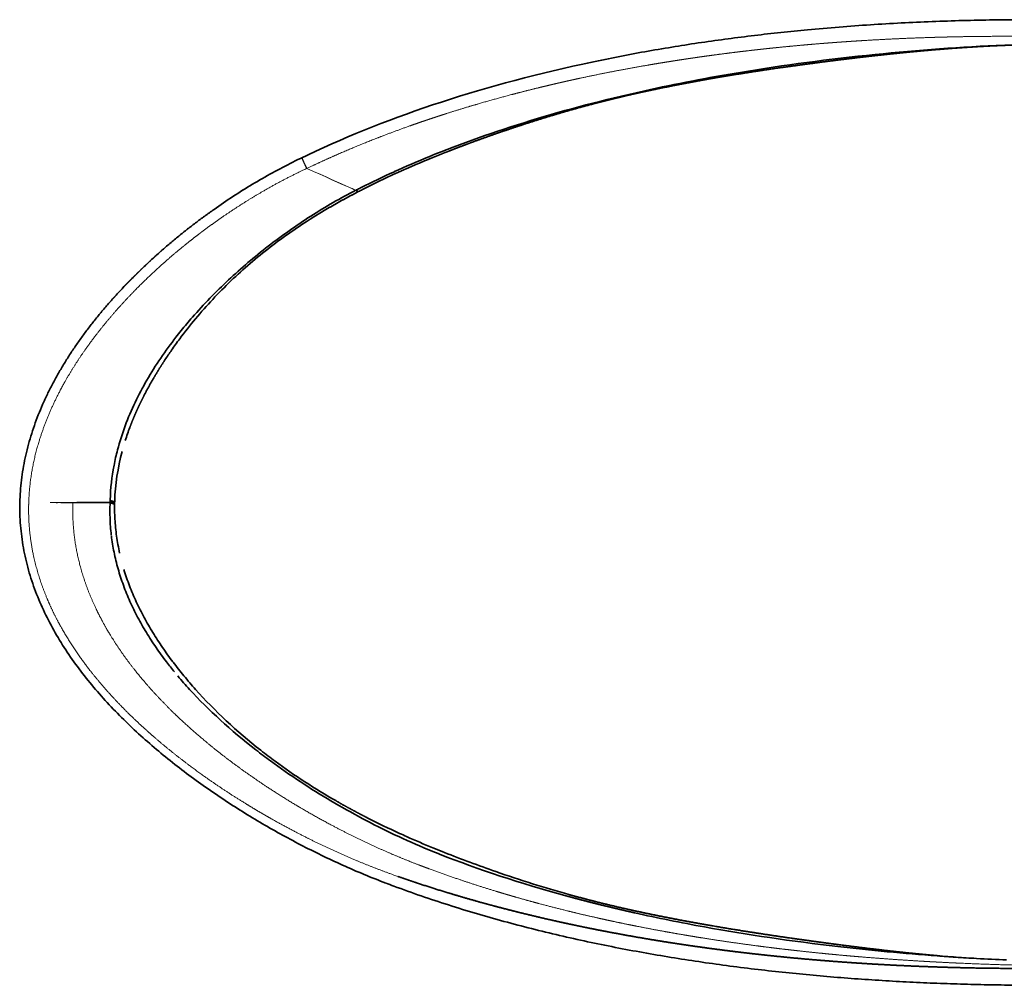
# Model space of a CAD drawing. Extents: x 40 to 370, y 36 to 243.
# Tile 1 of 8: x 40 to 130, y 36 to 124. Entities that reach past the tile are written whole.
import ezdxf

# ---------------------------------------------------------------- set-up
doc = ezdxf.new("R2010")
doc.units = 0
doc.layers.get('0').update_dxf_attribs({"lineweight": 13})

# ---------------------------------------------------------------- blocks, each defined once
blk = doc.blocks.new('BLOCK1')
at = {"color": 7, "lineweight": 35, "ltscale": 0.001885}
blk.add_line((-429.03, 398.25), (-429.1, 398.23), dxfattribs=at)
at = {"color": 7, "lineweight": 35, "ltscale": 0.026632}
blk.add_line((-372.78, 373.98), (-373.82, 373.75), dxfattribs=at)
at = {"color": 7, "lineweight": 35, "ltscale": 0.026508}
blk.add_line((-372.61, 373.29), (-373.65, 373.06), dxfattribs=at)
at = {"color": 7, "lineweight": 13, "ltscale": 0.006609}
blk.add_line((-683.93, 313.13), (-683.69, 313.24), dxfattribs=at)
at = {"color": 7, "lineweight": 13, "ltscale": 0.063563}
blk.add_line((-689.97, 310.24), (-692.24, 309.11), dxfattribs=at)
at = {"color": 7, "lineweight": 35, "ltscale": 0.063617}
blk.add_line((-692.24, 309.11), (-689.96, 310.24), dxfattribs=at)
at = {"color": 7, "lineweight": 35, "ltscale": 8.87519e-05}
blk.add_line((-689.96, 310.24), (-689.96, 310.24), dxfattribs=at)
at = {"color": 7, "lineweight": 13, "ltscale": 0.062003}
blk.add_line((-685.31, 312.52), (-687.54, 311.43), dxfattribs=at)
at = {"color": 7, "lineweight": 35, "ltscale": 0.061998}
blk.add_line((-687.54, 311.43), (-685.31, 312.52), dxfattribs=at)
at = {"color": 7, "lineweight": 13, "ltscale": 0.166194}
blk.add_line((-679.63, 303.45), (-673.56, 300.74), dxfattribs=at)
at = {"color": 7, "lineweight": 13, "ltscale": 0.004837}
blk.add_line((-679.63, 303.44), (-679.43, 303.44), dxfattribs=at)
at = {"color": 7, "lineweight": 13, "ltscale": 0.166745}
blk.add_line((-673.35, 300.72), (-679.43, 303.45), dxfattribs=at)
at = {"color": 7, "lineweight": 13, "ltscale": 0.158384}
blk.add_line((-673.56, 300.74), (-667.77, 298.16), dxfattribs=at)
at = {"color": 7, "lineweight": 13, "ltscale": 0.159873}
blk.add_line((-667.51, 298.11), (-673.35, 300.72), dxfattribs=at)
at = {"color": 7, "lineweight": 13, "ltscale": 0.148873}
blk.add_line((-667.77, 298.16), (-662.33, 295.73), dxfattribs=at)
at = {"color": 7, "lineweight": 13, "ltscale": 0.149513}
blk.add_line((-662.05, 295.67), (-667.51, 298.11), dxfattribs=at)
at = {"color": 7, "lineweight": 13, "ltscale": 0.137603}
blk.add_line((-662.33, 295.73), (-657.3, 293.49), dxfattribs=at)
at = {"color": 7, "lineweight": 13, "ltscale": 0.138456}
blk.add_line((-656.99, 293.41), (-662.05, 295.67), dxfattribs=at)
at = {"color": 7, "lineweight": 13, "ltscale": 0.240863}
blk.add_line((-657.3, 293.49), (-648.5, 289.57), dxfattribs=at)
at = {"color": 7, "lineweight": 13, "ltscale": 0.125773}
blk.add_line((-652.4, 291.35), (-656.99, 293.41), dxfattribs=at)
at = {"color": 7, "lineweight": 13, "ltscale": 0.117945}
blk.add_line((-648.09, 289.43), (-652.4, 291.35), dxfattribs=at)
at = {"color": 7, "lineweight": 13, "ltscale": 0.197474}
blk.add_line((-648.5, 289.57), (-641.29, 286.36), dxfattribs=at)
at = {"color": 7, "lineweight": 13, "ltscale": 0.105541}
blk.add_line((-644.24, 287.71), (-648.09, 289.43), dxfattribs=at)
at = {"color": 7, "lineweight": 13, "ltscale": 0.092163}
blk.add_line((-640.87, 286.2), (-644.24, 287.71), dxfattribs=at)
at = {"color": 7, "lineweight": 13, "ltscale": 0.079035}
blk.add_line((-641.29, 286.36), (-638.4, 285.07), dxfattribs=at)
at = {"color": 7, "lineweight": 13, "ltscale": 0.077531}
blk.add_line((-638.04, 284.94), (-640.87, 286.2), dxfattribs=at)
at = {"color": 7, "lineweight": 35, "ltscale": 0.012037}
blk.add_line((-630.19, 286.1), (-630.62, 285.88), dxfattribs=at)
at = {"color": 7, "lineweight": 13, "ltscale": 0.040234}
blk.add_line((-638.4, 285.07), (-636.93, 284.42), dxfattribs=at)
at = {"color": 7, "lineweight": 13, "ltscale": 0.061074}
blk.add_line((-635.81, 283.94), (-638.04, 284.94), dxfattribs=at)
at = {"color": 7, "lineweight": 13, "ltscale": 0.050048}
blk.add_line((-636.93, 284.42), (-635.1, 283.6), dxfattribs=at)
at = {"color": 7, "lineweight": 13, "ltscale": 0.019956}
blk.add_line((-635.81, 283.94), (-635.08, 283.61), dxfattribs=at)
at = {"color": 7, "lineweight": 35, "ltscale": 0.005161}
blk.add_line((-634.9, 283.71), (-635.08, 283.61), dxfattribs=at)
at = {"color": 7, "lineweight": 35, "ltscale": 0.012468}
blk.add_line((-634.39, 283.97), (-634.84, 283.74), dxfattribs=at)
at = {"color": 7, "lineweight": 35, "ltscale": 0.005129}
blk.add_line((-633.08, 282.19), (-633.26, 282.1), dxfattribs=at)
at = {"color": 7, "lineweight": 35, "ltscale": 0.012405}
blk.add_line((-632.57, 282.45), (-633.01, 282.22), dxfattribs=at)
at = {"color": 7, "lineweight": 35, "ltscale": 0.006535}
blk.add_line((-630.62, 285.88), (-630.85, 285.76), dxfattribs=at)
at = {"color": 7, "lineweight": 35, "ltscale": 0.006505}
blk.add_line((-628.83, 284.39), (-629.06, 284.27), dxfattribs=at)
at = {"color": 7, "lineweight": 35, "ltscale": 0.011982}
blk.add_line((-628.4, 284.61), (-628.83, 284.39), dxfattribs=at)
at = {"color": 7, "lineweight": 35, "ltscale": 0.026151}
blk.add_line((-858.02, 1.37), (-858.04, 0.32), dxfattribs=at)
at = {"color": 7, "lineweight": 35, "ltscale": 0.011516}
blk.add_line((-858.02, 1.49), (-858, 1.95), dxfattribs=at)
at = {"color": 7, "lineweight": 35, "ltscale": 0.003043}
blk.add_line((-858.02, 1.49), (-858.02, 1.37), dxfattribs=at)
at = {"color": 7, "lineweight": 35, "ltscale": 0.011502}
blk.add_line((-857.99, 2.41), (-858, 1.95), dxfattribs=at)
at = {"color": 7, "lineweight": 35, "ltscale": 0.025879}
blk.add_line((-853.99, 0.25), (-854.01, -0.78), dxfattribs=at)
at = {"color": 7, "lineweight": 35, "ltscale": 0.003099}
blk.add_line((-853.98, 0.38), (-853.99, 0.25), dxfattribs=at)
at = {"color": 7, "lineweight": 35, "ltscale": 0.011713}
blk.add_line((-853.98, 0.38), (-853.92, 0.84), dxfattribs=at)
at = {"color": 7, "lineweight": 35, "ltscale": 0.011427}
blk.add_line((-853.91, 1.3), (-853.92, 0.84), dxfattribs=at)
at = {"color": 7, "lineweight": 35, "ltscale": 0.012558}
blk.add_line((-858.14, -0.83), (-858.16, -1.33), dxfattribs=at)
at = {"color": 7, "lineweight": 35, "ltscale": 0.012722}
blk.add_line((-858.08, -0.32), (-858.14, -0.83), dxfattribs=at)
at = {"color": 7, "lineweight": 35, "ltscale": 0.004204}
blk.add_line((-858.05, -0.14), (-858.07, -0.3), dxfattribs=at)
at = {"color": 7, "lineweight": 35, "ltscale": 0.012319}
blk.add_line((-854.02, -1.41), (-854.03, -1.91), dxfattribs=at)
at = {"color": 7, "lineweight": 35, "ltscale": 0.012515}
blk.add_line((-854.03, -1.91), (-854.03, -2.41), dxfattribs=at)
at = {"color": 7, "lineweight": 35, "ltscale": 0.011397}
blk.add_line((-854.01, -0.78), (-854.02, -1.24), dxfattribs=at)
at = {"color": 7, "lineweight": 35, "ltscale": 0.004072}
blk.add_line((-854.02, -1.24), (-854.02, -1.4), dxfattribs=at)
at = {"color": 7, "lineweight": 35, "ltscale": 0.036374}
blk.add_line((-560.43, -318.74), (-559.08, -319.28), dxfattribs=at)
at = {"color": 7, "lineweight": 35, "ltscale": 0.036201}
blk.add_line((-555.97, -317.22), (-554.62, -317.76), dxfattribs=at)
at = {"color": 7, "lineweight": 35}
for centre, radius, start, end in [((48.46, -1690.16), 2107.78, 92.57973, 95.77664), ((-111.99, -1057.22), 1489.6, 101.84696, 102.28843), ((-223, -530.03), 912.13, 112.27241, 114.41823), ((-314.67, -449.71), 847.57, 116.09901, 116.28154), ((-254.7, -460.26), 835.49, 114.4169, 116.70682), ((-598.85, 325.41), 55.33, 229.07153, 231.52898), ((-598.82, 325.39), 55.31, 229.04279, 231.50037), ((-300.32, -369.37), 733.8, 116.77159, 117.08189), ((-346.03, -268.02), 620.59, 117.1332, 117.49843), ((-394.85, -178.59), 521.01, 122.65938, 125.26244), ((-406.43, -167.72), 503.57, 122.10932, 124.78943), ((-390.51, -184.79), 528.57, 125.25818, 127.81851), ((-423.37, -143.33), 473.87, 124.79058, 127.63265), ((-393.4, -181.13), 523.91, 127.8143, 130.39603), ((-437.89, -124.48), 450.08, 127.63292, 130.62408), ((-403.59, -169.22), 508.24, 130.39156, 133.05815), ((-451.28, -108.89), 429.53, 130.62288, 133.76427), ((-421.43, -150.19), 482.15, 133.05283, 135.86067), ((-457.72, -102), 420.1, 133.78024, 136.98988), ((-445.76, -126.65), 448.3, 135.85444, 138.86164), ((-454.12, -105.4), 425.05, 136.98612, 140.14611), ((-456.47, -103.55), 422.06, 140.1337, 143.30313), ((-469.94, -105.43), 416.13, 138.87125, 141.04887), ((-485.05, -93.12), 396.64, 141.05957, 142.15958), ((-466.77, -95.9), 409.23, 143.30101, 145.0658), ((-478.55, -87.64), 394.84, 145.06928, 146.62404), ((-620.63, -14.16), 234.51, 159.42794, 162.49028), ((-646.2, -6.05), 212.12, 165.26517, 169.16778), ((-880.59, 0.71), 22.55, 357.84622, 359.0155), ((-791.7, 234.31), 242.08, 254.09994, 255.09084), ((-790.8, 236.56), 244.61, 254.04892, 255.02728), ((-792.7, 234.49), 241.53, 254.3138, 255.31668), ((-669.71, -7.62), 188.56, 178.08858, 181.90995), ((-793.05, 232.6), 241.83, 254.40127, 255.39592), ((-793.24, 231.67), 240.87, 254.38535, 255.38363), ((-660.7, -3.81), 193.34, 179.58322, 183.29672), ((-669.64, -7.59), 188.63, 181.91758, 186.68611), ((-659.68, -3.76), 194.36, 183.29652, 187.90608), ((-665.84, -7.11), 192.46, 186.89448, 191.36074), ((-656.43, -3.3), 197.64, 187.90733, 192.42879), ((-658.62, -5.63), 199.83, 191.36878, 195.85888), ((-647.87, -2.56), 211.01, 195.8635, 200.12404), ((-639.47, 1.32), 215.23, 196.8067, 200.96331), ((-633.99, 2.54), 225.79, 200.12646, 204.12749), ((-623.67, 7.38), 232.15, 200.96629, 204.83815), ((-617.28, 10.02), 244.1, 204.12734, 207.85975), ((-600.84, 17.97), 257.32, 204.84255, 208.36478), ((-597.9, 20.27), 266.03, 207.86058, 211.31974), ((-576.1, 31.31), 285.43, 208.36173, 211.56819), ((-576.48, 33.3), 291.1, 211.31875, 214.5038), ((-549.38, 47.68), 316.77, 211.56054, 214.47065), ((-553.29, 49.23), 319.24, 214.50324, 217.42101), ((-522.6, 66.01), 349.22, 214.46371, 217.11501), ((-532.33, 65.17), 345.57, 217.40708, 219.32248), ((-497.52, 84.95), 380.65, 217.15115, 219.54617), ((-503.24, 89.44), 383.46, 220.08147, 222.51534), ((-476.31, 102.42), 408.13, 219.54152, 221.81413), ((-357.79, 248.11), 599.05, 232.10339, 233.67895), ((-397.57, 186.17), 523.3, 231.78138, 233.57624), ((-330.86, 285.08), 644.79, 233.69665, 236.63487), ((-379.7, 210.69), 553.65, 233.59425, 237.00066), ((-305.58, 323.27), 690.59, 236.62595, 239.35083), ((-353.7, 250.73), 601.39, 237.00133, 240.11714), ((-294.51, 341.77), 712.15, 239.34348, 241.96823), ((-298.53, 333.98), 703.38, 241.95898, 244.63821), ((-288.88, 370.74), 737.83, 242.91856, 245.46191), ((-315.19, 298.51), 664.19, 244.62558, 247.47783), ((-265.61, 420.94), 793.15, 245.4389, 245.9417), ((-239.21, 480.77), 858.55, 245.96041, 247.69263), ((-326.49, 271.9), 635.29, 247.50088, 248.39273), ((-194.56, 589.05), 975.68, 247.68095, 248.25897), ((-130.49, 749.83), 1148.75, 248.33297, 250.81115), ((-236.49, 629.98), 1043.82, 249.17137, 249.59323), ((43.58, 1633.5), 2050.76, 265.78841, 266.24316), ((4.78, 872.11), 1288.47, 265.11388, 265.99114), ((40.68, 1593.19), 2010.34, 266.25029, 266.80027), ((62.76, 1997.08), 2414.83, 266.81214, 267.45955)]:
    blk.add_arc(centre, radius, start, end, dxfattribs=at)
at = {"color": 7, "lineweight": 13}
for centre, radius, start, end in [((-307.75, -463.52), 862.96, 115.84346, 116.10501), ((-302.41, -474.82), 875.45, 115.4789, 115.81877), ((-311.96, -454.94), 853.39, 116.1048, 116.45684), ((-310.35, -458.48), 857.35, 116.10117, 116.28087), ((-308.75, -469.65), 857.37, 115.2725, 115.61681), ((-270.2, -554.11), 950.28, 115.75691, 116.07015), ((-261.24, -572.69), 970.91, 115.52637, 115.75666), ((-598.69, 325.4), 55.23, 229.0262, 231.4858), ((-598.64, 325.41), 55.19, 229.02394, 231.48433), ((-732.64, -4.49), 207.4, 178.17439, 178.75882), ((-733.46, -6.51), 198.6, 178.12046, 178.70265), ((-792.44, 232), 240.78, 254.19016, 255.18357), ((-906.33, 105.59), 105.68, 268.14343, 269.55934), ((-209.64, 755.45), 1161.42, 250.14785, 250.52191)]:
    blk.add_arc(centre, radius, start, end, dxfattribs=at)
at = {"color": 7, "lineweight": 35}
for centre, major_axis, ratio, start_param, end_param in [((-42.75, 222.62), (645.84, 31.41), 0.298272, 1.744643, 1.942416), ((410.34, -317.4), (1381.4, -320.03), 0.495081, 2.333149, 2.592515), ((470.18, -140.49), (1301.21, -196.91), 0.40257, 2.250442, 2.334804), ((6458.57, -3758.26), (7337.89, -3813.57), 0.232985, 2.870649, 2.946862), ((1288.86, 33.57), (2059.98, -97.31), 0.218181, 2.73943, 2.777338), ((-623.53, 64.01), (239.36, 219.77), 0.578275, 1.125405, 1.277573), ((-461.17, 103.99), (385.72, 155.49), 0.576962, 2.360695, 2.43105), ((-338.75, 96.02), (513.25, 139.72), 0.550459, 2.5702, 2.69824), ((-18.52, 91.3), (837.69, 119.56), 0.46217, 2.842822, 2.89514), ((430.96, 97.93), (1288.26, 118.05), 0.380083, 2.960879, 3.004508), ((261.97, 35.2), (1115.81, 49.01), 0.41629, 3.012316, 3.10911), ((53.04, 63.36), (910.32, 83.53), 0.452924, 3.011989, 3.087091), ((-422.96, -135.52), (424.01, -142.2), 0.495513, 3.871714, 4.095423), ((-337.47, 9.15), (528.31, -54.94), 0.693955, 3.793761, 3.973853), ((18775.57, 11283.07), (19651.7, 11351.34), 0.144803, 3.256241, 3.283687), ((-493.61, -71.89), (498.58, -219.15), 0.459826, 4.883406, 5.01422), ((155.5, -82.07), (924.09, 36.84), 0.361123, 4.077604, 4.159565), ((142.91, -124.56), (877.04, 24.92), 0.333832, 4.149043, 4.304223), ((-75.52, -303.59), (498.17, -31.2), 0.220424, 4.478682, 4.662904)]:
    blk.add_ellipse(centre, major_axis=major_axis, ratio=ratio, start_param=start_param, end_param=end_param, dxfattribs=at)
at = {"color": 7, "lineweight": 13}
for centre, major_axis, ratio, start_param, end_param in [((406.83, -315.09), (1377.82, -317.6), 0.495328, 2.331475, 2.591295), ((472.42, -353.6), (1444.05, -358.45), 0.488993, 2.35994, 2.604918), ((-680.19, 306.02), (3.5, -7.23), 0.058748, 3.150982, 3.437407)]:
    blk.add_ellipse(centre, major_axis=major_axis, ratio=ratio, start_param=start_param, end_param=end_param, dxfattribs=at)
at = {"color": 7, "lineweight": 35}
for points, degree, knots in [([(-417.83, 400.64), (-409.84, 402.32), (-393.76, 405.56), (-369.58, 410.03), (-345.36, 414.13), (-321.24, 417.85), (-297.21, 421.22), (-273.26, 424.24), (-249.25, 426.96), (-223.6, 429.53), (-196.49, 431.88), (-168.09, 433.94), (-140.01, 435.6), (-112.07, 436.88), (-84.15, 437.8), (-56.19, 438.37), (-28.14, 438.58), (-9.39, 438.48), (0, 438.35)], 3, [0, 0, 0, 0, 24.502155, 49.194813, 73.768118, 98.197803, 122.405544, 146.554974, 170.619446, 194.88117, 223.888232, 252.273183, 280.289788, 308.281491, 336.176056, 364.09349, 392.15767, 420.339269, 420.339269, 420.339269, 420.339269]), ([(-47.77, 415.15), (-58.32, 414.72), (-68.87, 414.18), (-79.4, 413.53), (-93.74, 412.52), (-108.06, 411.35), (-111.87, 411.02), (-119.7, 410.34), (-127.51, 409.61), (-131.52, 409.23), (-139.78, 408.42), (-148.03, 407.56), (-152.29, 407.11), (-161.07, 406.16), (-169.83, 405.17), (-174.34, 404.65), (-181.31, 403.83), (-188.27, 402.99), (-190.72, 402.69), (-195.61, 402.09), (-200.5, 401.48), (-202.94, 401.17), (-208.91, 400.41), (-214.88, 399.64), (-218.41, 399.18), (-228.9, 397.79), (-239.37, 396.36), (-246.31, 395.39), (-262.38, 393.08), (-278.42, 390.64), (-287.49, 389.21), (-302.01, 386.83), (-316.48, 384.31), (-321.92, 383.34), (-332.35, 381.44), (-342.76, 379.44), (-347.76, 378.46), (-355.74, 376.86), (-363.69, 375.21), (-366.67, 374.58), (-369.64, 373.94), (-372.61, 373.29)], 5, [0, 0, 0, 0, 0, 0, 142.260475, 142.260475, 142.260475, 193.940639, 193.940639, 193.940639, 248.345122, 248.345122, 248.345122, 306.155336, 306.155336, 306.155336, 367.804654, 367.804654, 367.804654, 401.235733, 401.235733, 401.235733, 434.666813, 434.666813, 434.666813, 482.940293, 482.940293, 482.940293, 578.311209, 578.311209, 578.311209, 703.989005, 703.989005, 703.989005, 779.463383, 779.463383, 779.463383, 849.408471, 849.408471, 849.408471, 891.411071, 891.411071, 891.411071, 891.411071, 891.411071, 891.411071]), ([(-373.65, 373.06), (-378.08, 372.09), (-382.51, 371.11), (-386.92, 370.1), (-393.47, 368.57), (-399.99, 367), (-402.11, 366.48), (-408.38, 364.93), (-414.64, 363.34), (-418.76, 362.27), (-432.22, 358.69), (-445.55, 354.93), (-454.75, 352.22), (-467.1, 348.45), (-479.36, 344.53), (-482.54, 343.5), (-492.07, 340.39), (-501.52, 337.19), (-507.8, 335.01), (-518.38, 331.28), (-528.91, 327.42), (-533.19, 325.84), (-541.53, 322.7), (-549.81, 319.49), (-553.85, 317.9), (-558.94, 315.88), (-564.01, 313.82), (-565.09, 313.38), (-566.17, 312.94), (-567.24, 312.5)], 5, [0, 0, 0, 0, 0, 0, 65.798342, 65.798342, 65.798342, 97.656854, 97.656854, 97.656854, 159.878296, 159.878296, 159.878296, 301.013227, 301.013227, 301.013227, 350.233698, 350.233698, 350.233698, 449.489533, 449.489533, 449.489533, 517.84775, 517.84775, 517.84775, 583.016332, 583.016332, 583.016332, 600.626125, 600.626125, 600.626125, 600.626125, 600.626125, 600.626125]), ([(-940, 0), (-939.93, 3.41), (-939.61, 10.22), (-938.64, 20.41), (-937.19, 30.53), (-935.27, 40.58), (-932.9, 50.53), (-930.1, 60.36), (-926.9, 70.07), (-923.31, 79.65), (-919.37, 89.09), (-915.08, 98.39), (-910.47, 107.54), (-905.55, 116.55), (-900.33, 125.44), (-894.84, 134.18), (-889.09, 142.79), (-883.1, 151.25), (-876.87, 159.57), (-870.43, 167.74), (-863.8, 175.77), (-856.97, 183.64), (-849.97, 191.36), (-842.8, 198.93), (-835.48, 206.35), (-828.01, 213.62), (-820.4, 220.74), (-812.66, 227.7), (-804.8, 234.51), (-796.83, 241.17), (-788.74, 247.68), (-780.54, 254.03), (-772.22, 260.24), (-760.96, 268.33), (-746.6, 278.07), (-728.93, 289.14), (-710.82, 299.54), (-698.48, 306.01), (-692.24, 309.11)], 3, [0, 0, 0, 0, 10.225512, 20.452726, 30.67837, 40.902755, 51.126076, 61.348888, 71.571885, 81.796079, 92.023258, 102.256769, 112.501951, 122.767664, 133.062355, 143.389075, 153.742518, 164.116783, 174.506834, 184.908858, 195.319832, 205.737636, 216.160676, 226.586499, 237.012526, 247.43626, 257.855008, 268.26605, 278.666092, 289.052751, 299.430483, 309.806112, 320.185697, 330.573255, 351.378596, 372.230033, 393.117115, 414.01644, 414.01644, 414.01644, 414.01644]), ([(-808.27, 129.58), (-811.88, 124.1), (-815.37, 118.56), (-818.72, 112.95), (-823.3, 104.87), (-827.56, 96.7), (-828.8, 94.25), (-830.02, 91.78), (-831.2, 89.31)], 5, [0, 0, 0, 0, 0, 0, 137.810826, 137.810826, 137.810826, 196.870029, 196.870029, 196.870029, 196.870029, 196.870029, 196.870029]), ([(-607.65, -345.63), (-614.31, -343.09), (-627.55, -337.81), (-647.13, -329.31), (-666.39, -320.29), (-685.29, -310.79), (-703.85, -300.83), (-722.15, -290.37), (-740.26, -279.34), (-758.17, -267.73), (-775.81, -255.53), (-793.09, -242.76), (-809.93, -229.4), (-826.27, -215.45), (-842.03, -200.88), (-857.11, -185.67), (-871.41, -169.8), (-884.77, -153.27), (-897.06, -136.11), (-908.12, -118.33), (-917.8, -99.94), (-925.97, -80.94), (-932.45, -61.34), (-937.1, -41.21), (-939.76, -20.7), (-940.15, -6.9), (-940, 0)], 3, [0, 0, 0, 0, 21.365879, 42.753877, 64.03956, 85.174693, 106.193948, 127.217274, 148.417036, 169.782217, 191.240909, 212.738899, 234.23905, 255.720961, 277.179972, 298.606696, 319.97131, 341.230018, 362.335647, 383.250441, 403.992175, 424.629854, 445.231907, 465.843005, 486.490352, 507.187842, 507.187842, 507.187842, 507.187842]), ([(-596.91, -339.5), (-591.35, -341.45), (-585.79, -343.35), (-580.23, -345.22), (-566.29, -349.8), (-552.26, -354.16), (-543.72, -356.73), (-532.98, -359.86), (-522.23, -362.87), (-520.01, -363.48), (-515.71, -364.66), (-511.43, -365.82), (-509.34, -366.38), (-501.06, -368.58), (-492.8, -370.7), (-486.6, -372.26), (-474.6, -375.2), (-462.53, -378.01), (-456.7, -379.34), (-448.43, -381.18), (-440.14, -382.97), (-437.72, -383.48), (-432.9, -384.5), (-428.09, -385.5), (-425.61, -386), (-416.94, -387.76), (-408.31, -389.45), (-402.04, -390.64), (-389.55, -392.96), (-376.98, -395.16), (-370.7, -396.23), (-361.76, -397.71), (-352.82, -399.13), (-350.17, -399.55), (-345.87, -400.21), (-341.58, -400.86), (-339.85, -401.13), (-336.53, -401.62), (-333.22, -402.11), (-331.56, -402.35), (-323.92, -403.45), (-316.3, -404.51), (-310.35, -405.32), (-299.13, -406.78), (-287.85, -408.17), (-282.59, -408.8), (-275.91, -409.57), (-269.25, -410.31), (-267.92, -410.46), (-259.6, -411.37), (-251.33, -412.23), (-244.47, -412.91), (-231.95, -414.11), (-219.37, -415.21), (-213.69, -415.68), (-206.59, -416.25), (-199.5, -416.79), (-198.02, -416.9), (-193.57, -417.23), (-189.15, -417.55), (-186.13, -417.76), (-183.12, -417.97), (-180.11, -418.16)], 5, [0, 0, 0, 0, 0, 0, 40.514669, 40.514669, 40.514669, 101.423977, 101.423977, 101.423977, 117.293531, 117.293531, 117.293531, 132.092392, 132.092392, 132.092392, 176.675674, 176.675674, 176.675674, 218.118436, 218.118436, 218.118436, 235.29385, 235.29385, 235.29385, 252.226454, 252.226454, 252.226454, 297.029668, 297.029668, 297.029668, 341.533177, 341.533177, 341.533177, 360.258505, 360.258505, 360.258505, 372.02134, 372.02134, 372.02134, 383.910108, 383.910108, 383.910108, 426.602647, 426.602647, 426.602647, 463.872827, 463.872827, 463.872827, 473.954292, 473.954292, 473.954292, 523.208761, 523.208761, 523.208761, 563.673589, 563.673589, 563.673589, 573.79455, 573.79455, 573.79455, 595.474515, 595.474515, 595.474515, 595.474515, 595.474515, 595.474515]), ([(-600.46, -348.33), (-592.28, -351.37), (-575.82, -357.27), (-550.86, -365.55), (-525.77, -373.26), (-500.65, -380.4), (-475.47, -387.02), (-450.16, -393.16), (-424.83, -398.81), (-399.53, -403.99), (-374.22, -408.74), (-348.96, -413.07), (-323.76, -416.98), (-298.53, -420.53), (-273.23, -423.73), (-248.02, -426.56), (-222.98, -429.05), (-197.97, -431.22), (-172.9, -433.08), (-147.88, -434.65), (-123.01, -435.93), (-98.35, -436.93), (-73.83, -437.67), (-49.3, -438.15), (-24.69, -438.4), (-8.24, -438.4), (0, -438.35)], 3, [0, 0, 0, 0, 26.160878, 52.450189, 78.902764, 104.882397, 130.801212, 157.019879, 183.004719, 208.631706, 234.490487, 260.267975, 285.529084, 310.97079, 336.70194, 362.034072, 387.06832, 412.197747, 437.332926, 462.483396, 487.433469, 512.037701, 536.520811, 561.016864, 585.634667, 610.359291, 610.359291, 610.359291, 610.359291]), ([(-445.29, -356.85), (-440.25, -358.23), (-435.17, -359.6), (-430.07, -360.94), (-422.4, -362.92), (-414.72, -364.84), (-412.11, -365.49), (-406.99, -366.74), (-401.9, -367.97), (-399.42, -368.56), (-394.36, -369.75), (-389.32, -370.91), (-386.81, -371.48), (-384.3, -372.05), (-381.78, -372.61)], 5, [0, 0, 0, 0, 0, 0, 80.445264, 80.445264, 80.445264, 120.546361, 120.546361, 120.546361, 160.943256, 160.943256, 160.943256, 201.070732, 201.070732, 201.070732, 201.070732, 201.070732, 201.070732]), ([(-441.62, -355.93), (-432.81, -358.39), (-424.03, -360.73), (-415.26, -362.98), (-402.67, -366.05), (-389.94, -368.95), (-386.11, -369.81), (-382.26, -370.66), (-378.38, -371.5)], 5, [0, 0, 0, 0, 0, 0, 140.602905, 140.602905, 140.602905, 200.910098, 200.910098, 200.910098, 200.910098, 200.910098, 200.910098]), ([(-325.41, -381.91), (-320.74, -382.75), (-316.06, -383.58), (-311.39, -384.39), (-295, -387.18), (-278.56, -389.82), (-266.79, -391.64), (-252.64, -393.74), (-238.47, -395.78), (-236.11, -396.11), (-229.01, -397.12), (-221.91, -398.1), (-217.17, -398.75), (-212.43, -399.4), (-207.7, -400.03)], 5, [0, 0, 0, 0, 0, 0, 71.820157, 71.820157, 71.820157, 251.347653, 251.347653, 251.347653, 287.262796, 287.262796, 287.262796, 359.122343, 359.122343, 359.122343, 359.122343, 359.122343, 359.122343]), ([(-207.7, -400.03), (-203.61, -400.58), (-199.52, -401.12), (-195.45, -401.65), (-181.13, -403.51), (-166.74, -405.29), (-156.49, -406.5), (-144.14, -407.88), (-131.78, -409.16), (-129.71, -409.36), (-125.59, -409.78), (-121.47, -410.18), (-119.41, -410.37), (-115.29, -410.76), (-111.16, -411.13), (-109.1, -411.32), (-107.03, -411.5), (-104.97, -411.67)], 5, [0, 0, 0, 0, 0, 0, 62.050788, 62.050788, 62.050788, 217.236562, 217.236562, 217.236562, 248.280595, 248.280595, 248.280595, 279.322703, 279.322703, 279.322703, 310.366989, 310.366989, 310.366989, 310.366989, 310.366989, 310.366989]), ([(-180.11, -418.16), (-167.58, -419), (-155.1, -419.73), (-142.55, -420.38), (-128.16, -421.02), (-113.82, -421.54), (-111.97, -421.61), (-99.53, -422.04), (-87.17, -422.39), (-76.6, -422.62), (-55.55, -422.98), (-34.5, -423.11), (-24.03, -423.12), (-13.51, -423.07), (-3, -422.97)], 5, [0, 0, 0, 0, 0, 0, 90.301434, 90.301434, 90.301434, 103.130933, 103.130933, 103.130933, 179.950816, 179.950816, 179.950816, 256.395879, 256.395879, 256.395879, 256.395879, 256.395879, 256.395879])]:
    blk.add_open_spline(points, degree=degree, knots=knots, dxfattribs=at)
at = {"color": 7, "lineweight": 13}
for points, knots in [([(-674.78, 305.66), (-666.97, 309.34), (-659.14, 312.92), (-651.26, 316.4), (-635.1, 323.33), (-618.72, 329.91), (-610.3, 333.17), (-598.89, 337.45), (-587.42, 341.57), (-584.47, 342.62), (-579.5, 344.36), (-574.54, 346.07), (-572.53, 346.75), (-568.59, 348.09), (-564.66, 349.4), (-562.73, 350.03), (-559.36, 351.14), (-556, 352.23), (-554.61, 352.68), (-544.48, 355.92), (-534.35, 359.04), (-525.63, 361.63), (-510.46, 365.99), (-495.14, 370.12), (-488.68, 371.82), (-479.9, 374.07), (-471.11, 376.25), (-468.78, 376.82), (-464.84, 377.77), (-460.9, 378.71), (-459.24, 379.1), (-456.76, 379.69), (-454.29, 380.26), (-453.46, 380.46), (-452.22, 380.74), (-450.98, 381.03), (-450.57, 381.12), (-448.93, 381.5), (-447.29, 381.87), (-446.06, 382.15), (-443.97, 382.62), (-441.89, 383.09), (-441.21, 383.24), (-438.73, 383.79), (-436.26, 384.33), (-434.63, 384.69), (-422.06, 387.41), (-409.48, 389.99), (-398.45, 392.14), (-385.55, 394.53), (-372.62, 396.79), (-370.81, 397.1), (-366.45, 397.85), (-362.09, 398.59), (-359.54, 399.01), (-355.11, 399.74), (-350.68, 400.45), (-348.8, 400.75), (-345.05, 401.34), (-341.29, 401.92), (-339.41, 402.21), (-336.89, 402.59), (-334.37, 402.97), (-333.73, 403.07), (-332.45, 403.26), (-331.16, 403.45), (-330.52, 403.54), (-329.23, 403.73), (-327.94, 403.92), (-327.29, 404.01), (-326.01, 404.2), (-324.72, 404.38), (-324.08, 404.48), (-319.71, 405.1), (-315.34, 405.71), (-311.61, 406.22), (-303.28, 407.34), (-294.96, 408.4), (-290.36, 408.97), (-285.08, 409.61), (-279.8, 410.23), (-279.13, 410.31), (-277.1, 410.55), (-275.06, 410.78), (-273.7, 410.94), (-271.85, 411.15), (-270, 411.36), (-269.5, 411.41), (-268.5, 411.52), (-267.51, 411.63), (-267.01, 411.69), (-265.52, 411.85), (-264.03, 412.01), (-263.03, 412.12), (-260.05, 412.44), (-257.06, 412.76), (-255.07, 412.96), (-246.37, 413.85), (-237.65, 414.7), (-230.89, 415.32), (-222.76, 416.03), (-214.63, 416.7), (-213.25, 416.81), (-211.19, 416.98), (-209.12, 417.14), (-208.43, 417.19), (-207.08, 417.3), (-205.72, 417.4), (-204.94, 417.46), (-202.89, 417.62), (-200.84, 417.77), (-199.45, 417.88), (-197.37, 418.03), (-195.3, 418.18), (-194.6, 418.23), (-193.22, 418.33), (-191.84, 418.42), (-191.15, 418.47), (-189.79, 418.57), (-188.42, 418.66), (-187.75, 418.71), (-186.4, 418.8), (-185.06, 418.89), (-184.39, 418.93), (-182.38, 419.06), (-180.38, 419.19), (-179.04, 419.28), (-166.45, 420.07), (-153.92, 420.76), (-142.71, 421.3), (-128.51, 421.88), (-114.31, 422.35), (-111.32, 422.45), (-106.12, 422.6), (-100.92, 422.74), (-98.69, 422.79), (-94.26, 422.9), (-89.83, 422.99), (-87.62, 423.04), (-77.85, 423.22), (-68.08, 423.35), (-60.51, 423.41), (-45.43, 423.48), (-30.34, 423.42), (-22.81, 423.35), (-14.47, 423.25), (-6.14, 423.09), (-5.5, 423.08), (-3.92, 423.05), (-2.33, 423.01), (-1.55, 423), (-0.78, 422.98), (0, 422.96)], [0, 0, 0, 0, 0, 0, 60.825643, 60.825643, 60.825643, 124.047201, 124.047201, 124.047201, 145.965765, 145.965765, 145.965765, 160.822859, 160.822859, 160.822859, 175.116728, 175.116728, 175.116728, 185.796301, 185.796301, 185.796301, 250.301762, 250.301762, 250.301762, 297.257088, 297.257088, 297.257088, 313.778717, 313.778717, 313.778717, 325.754934, 325.754934, 325.754934, 331.743048, 331.743048, 331.743048, 334.737105, 334.737105, 334.737105, 343.658212, 343.658212, 343.658212, 349.826225, 349.826225, 349.826225, 361.680301, 361.680301, 361.680301, 441.309801, 441.309801, 441.309801, 454.267946, 454.267946, 454.267946, 472.566382, 472.566382, 472.566382, 486.031703, 486.031703, 486.031703, 499.497024, 499.497024, 499.497024, 504.109227, 504.109227, 504.109227, 508.72143, 508.72143, 508.72143, 513.333636, 513.333636, 513.333636, 517.945843, 517.945843, 517.945843, 544.77007, 544.77007, 544.77007, 577.856825, 577.856825, 577.856825, 582.727936, 582.727936, 582.727936, 592.470156, 592.470156, 592.470156, 596.043059, 596.043059, 596.043059, 599.625889, 599.625889, 599.625889, 606.79155, 606.79155, 606.79155, 621.122865, 621.122865, 621.122865, 669.292521, 669.292521, 669.292521, 679.118556, 679.118556, 679.118556, 684.031575, 684.031575, 684.031575, 688.785985, 688.785985, 688.785985, 698.688398, 698.688398, 698.688398, 703.639605, 703.639605, 703.639605, 708.590813, 708.590813, 708.590813, 713.416356, 713.416356, 713.416356, 718.241899, 718.241899, 718.241899, 727.892955, 727.892955, 727.892955, 809.240328, 809.240328, 809.240328, 830.919727, 830.919727, 830.919727, 846.987668, 846.987668, 846.987668, 863.093297, 863.093297, 863.093297, 917.996125, 917.996125, 917.996125, 972.430867, 972.430867, 972.430867, 978.298026, 978.298026, 978.298026, 983.90945, 983.90945, 983.90945, 983.90945, 983.90945, 983.90945]), ([(-679.63, 303.45), (-680.15, 304.49), (-680.69, 305.57), (-681.21, 306.65), (-682.14, 308.62), (-682.95, 310.44), (-683.29, 311.22), (-683.69, 312.2), (-683.89, 312.82), (-683.93, 312.97), (-683.95, 313.07), (-683.93, 313.12), (-683.93, 313.12), (-683.93, 313.12), (-683.93, 313.13)], [0, 0, 0, 0, 0, 0, 8.542655, 8.542655, 8.542655, 15.586064, 15.586064, 15.586064, 18.716667, 18.716667, 18.716667, 19.105846, 19.105846, 19.105846, 19.105846, 19.105846, 19.105846]), ([(-679.43, 303.44), (-680, 304.55), (-680.57, 305.7), (-681.12, 306.86), (-682.05, 308.84), (-682.83, 310.65), (-683.13, 311.37), (-683.42, 312.11), (-683.59, 312.65), (-683.62, 312.73), (-683.64, 312.8), (-683.66, 312.87)], [0, 0, 0, 0, 0, 0, 9.10559, 9.10559, 9.10559, 15.626255, 15.626255, 15.626255, 16.854539, 16.854539, 16.854539, 16.854539, 16.854539, 16.854539]), ([(-692.24, 309.11), (-708.58, 300.98), (-724.56, 292.11), (-740.14, 282.59), (-761.18, 268.56), (-781.36, 253.44), (-786.94, 249.13), (-796.08, 241.84), (-805.04, 234.31), (-808.57, 231.28), (-827.22, 214.92), (-844.97, 197.49), (-858.7, 182.62), (-875.67, 162.1), (-890.78, 140.37), (-894.3, 135.08), (-899.63, 126.67), (-904.64, 118.09), (-906.42, 114.96), (-917.72, 94.34), (-927.05, 72.76), (-933.3, 53.73), (-938, 31.31), (-939.67, 8.62), (-939.83, 5.75), (-939.94, 2.87), (-940, 0)], [0, 0, 0, 0, 0, 0, 129.42396, 129.42396, 129.42396, 179.602794, 179.602794, 179.602794, 212.73329, 212.73329, 212.73329, 356.077509, 356.077509, 356.077509, 401.458069, 401.458069, 401.458069, 427.233993, 427.233993, 427.233993, 570.131695, 570.131695, 570.131695, 590.79396, 590.79396, 590.79396, 590.79396, 590.79396, 590.79396]), ([(-939.94, 2.11), (-939.32, 21.55), (-936.43, 40.92), (-931.35, 59.85), (-922.75, 82.9), (-911.82, 104.89), (-909.46, 109.4), (-905.29, 116.99), (-900.87, 124.45), (-899.01, 127.5), (-886.4, 147.57), (-872.11, 166.68), (-858.99, 182.2), (-840.45, 201.94), (-820.72, 220.41), (-815.7, 224.97), (-808.89, 230.96), (-801.96, 236.82), (-800.19, 238.29), (-781.12, 254.07), (-761.21, 268.79), (-742.48, 281.31), (-720.99, 294.18), (-698.8, 305.73), (-696.6, 306.86), (-694.39, 307.98), (-692.17, 309.08)], [0, 0, 0, 0, 0, 0, 139.806165, 139.806165, 139.806165, 176.346031, 176.346031, 176.346031, 201.909033, 201.909033, 201.909033, 345.782182, 345.782182, 345.782182, 393.933729, 393.933729, 393.933729, 410.359642, 410.359642, 410.359642, 570.189176, 570.189176, 570.189176, 587.750714, 587.750714, 587.750714, 587.750714, 587.750714, 587.750714]), ([(-687.82, 299.49), (-698.79, 294.12), (-709.69, 288.37), (-720.46, 282.26), (-738.09, 271.57), (-755.12, 260.14), (-761.81, 255.47), (-768.38, 250.7), (-774.82, 245.85)], [0, 0, 0, 0, 0, 0, 79.635436, 79.635436, 79.635436, 132.519918, 132.519918, 132.519918, 132.519918, 132.519918, 132.519918]), ([(-931.95, 0), (-931.37, 19.04), (-928.5, 38.03), (-923.45, 56.61), (-914.27, 80.86), (-902.39, 103.95), (-899.12, 109.89), (-888.98, 127.21), (-877.53, 143.84), (-869.46, 154.52), (-855.58, 171.45), (-840.69, 187.53), (-834.77, 193.65), (-823.93, 204.38), (-812.7, 214.7), (-807.68, 219.18), (-799.1, 226.58), (-790.35, 233.76), (-786.77, 236.64), (-782.23, 240.21), (-777.64, 243.72), (-776.7, 244.43), (-775.76, 245.14), (-774.82, 245.85)], [0, 0, 0, 0, 0, 0, 138.733765, 138.733765, 138.733765, 187.654378, 187.654378, 187.654378, 283.348178, 283.348178, 283.348178, 344.123318, 344.123318, 344.123318, 392.139023, 392.139023, 392.139023, 424.963616, 424.963616, 424.963616, 433.387417, 433.387417, 433.387417, 433.387417, 433.387417, 433.387417]), ([(-912.37, 0), (-912.26, 0), (-912.15, 0.01), (-912.07, 0.01), (-911.81, 0.01), (-911.56, 0), (-911.35, 0.01), (-910.94, 0.02), (-910.54, 0.03), (-910.28, 0.03), (-910.01, 0.03), (-909.75, 0.03)], [0, 0, 0, 0, 0, 0, 0.769423, 0.769423, 0.769423, 1.767719, 1.767719, 1.767719, 3.593575, 3.593575, 3.593575, 3.593575, 3.593575, 3.593575]), ([(-909.76, -0.04), (-910.05, -0.03), (-910.34, -0.03), (-910.74, -0.03), (-911.25, -0.03), (-911.75, -0.03), (-911.94, -0.02), (-912.15, -0.01), (-912.37, 0)], [0, 0, 0, 0, 0, 0, 1.956102, 1.956102, 1.956102, 3.395391, 3.395391, 3.395391, 3.395391, 3.395391, 3.395391]), ([(-891.86, 0.18), (-893.35, 0.17), (-894.84, 0.16), (-896.35, 0.14), (-898.47, 0.12), (-900.6, 0.11), (-901.23, 0.1), (-902.47, 0.09), (-903.71, 0.08), (-904.3, 0.07), (-905.24, 0.05), (-906.19, 0.03), (-906.51, 0.03), (-906.82, 0.02), (-907.14, 0.02)], [0, 0, 0, 0, 0, 0, 10.879079, 10.879079, 10.879079, 15.255147, 15.255147, 15.255147, 19.743727, 19.743727, 19.743727, 21.993717, 21.993717, 21.993717, 21.993717, 21.993717, 21.993717]), ([(-858.04, 0.32), (-858.46, 0.32), (-858.89, 0.33), (-859.3, 0.33), (-859.95, 0.34), (-860.63, 0.34), (-860.86, 0.34), (-861.17, 0.34), (-861.49, 0.35), (-861.59, 0.35), (-861.77, 0.35), (-861.95, 0.35), (-862.05, 0.35), (-862.25, 0.35), (-862.45, 0.35), (-862.58, 0.35), (-864.47, 0.35), (-866.53, 0.35), (-868.57, 0.35), (-871.41, 0.33), (-874.39, 0.32), (-875.12, 0.31), (-877.37, 0.3), (-879.68, 0.28), (-881.29, 0.27), (-883.31, 0.26), (-885.36, 0.24), (-885.78, 0.24), (-886.62, 0.23), (-887.46, 0.22), (-887.93, 0.22), (-888.5, 0.21), (-889.07, 0.21), (-889.23, 0.21), (-889.56, 0.2), (-889.89, 0.2), (-889.95, 0.2), (-890.44, 0.19), (-890.94, 0.19), (-891.23, 0.19), (-891.54, 0.19), (-891.86, 0.18)], [0, 0, 0, 0, 0, 0, 5.227493, 5.227493, 5.227493, 7.854301, 7.854301, 7.854301, 8.671914, 8.671914, 8.671914, 9.757402, 9.757402, 9.757402, 10.778434, 10.778434, 10.778434, 29.396815, 29.396815, 29.396815, 35.340085, 35.340085, 35.340085, 47.596901, 47.596901, 47.596901, 50.764972, 50.764972, 50.764972, 53.837439, 53.837439, 53.837439, 54.977137, 54.977137, 54.977137, 56.303637, 56.303637, 56.303637, 58.631129, 58.631129, 58.631129, 58.631129, 58.631129, 58.631129]), ([(-932, -2.02), (-932.35, -17.39), (-931.21, -32.78), (-928.54, -47.98), (-922.89, -68.63), (-914.87, -88.47), (-912.44, -93.97), (-908.47, -102.26), (-904.14, -110.39), (-902.6, -113.16), (-894.04, -128.14), (-884.3, -142.54), (-875.69, -153.87), (-861.29, -171.05), (-845.79, -187.18), (-839.99, -192.95), (-830.89, -201.61), (-821.54, -209.98), (-818.23, -212.87), (-802.1, -226.71), (-785.29, -239.78), (-771.56, -249.72), (-753.17, -262.17), (-734.32, -273.87), (-729.87, -276.58), (-724.27, -279.92), (-718.64, -283.2), (-717.5, -283.85), (-715.23, -285.16), (-712.95, -286.46), (-711.81, -287.11), (-699.9, -293.83), (-687.87, -300.25), (-676.85, -305.85), (-655.94, -315.93), (-634.54, -325.19), (-624.45, -329.32), (-614.28, -333.25), (-604.05, -336.94)], [0, 0, 0, 0, 0, 0, 109.778523, 109.778523, 109.778523, 152.624525, 152.624525, 152.624525, 175.075175, 175.075175, 175.075175, 274.601807, 274.601807, 274.601807, 331.920746, 331.920746, 331.920746, 362.765651, 362.765651, 362.765651, 481.136634, 481.136634, 481.136634, 517.464775, 517.464775, 517.464775, 526.648531, 526.648531, 526.648531, 535.832287, 535.832287, 535.832287, 622.476682, 622.476682, 622.476682, 698.188165, 698.188165, 698.188165, 698.188165, 698.188165, 698.188165]), ([(-907.14, -0.09), (-906.83, -0.09), (-906.52, -0.09), (-906.21, -0.09), (-905.26, -0.08), (-904.32, -0.08), (-903.74, -0.08), (-902.49, -0.09), (-901.24, -0.1), (-900.63, -0.11), (-898.5, -0.12), (-896.38, -0.14), (-894.88, -0.15), (-893.39, -0.17), (-891.9, -0.18)], [0, 0, 0, 0, 0, 0, 2.22209, 2.22209, 2.22209, 6.725625, 6.725625, 6.725625, 11.136567, 11.136567, 11.136567, 22.029441, 22.029441, 22.029441, 22.029441, 22.029441, 22.029441]), ([(-578.3, -328.91), (-587.61, -325.35), (-596.9, -321.59), (-606.12, -317.66), (-626.52, -308.51), (-646.49, -298.62), (-657.36, -292.95), (-671.17, -285.38), (-684.8, -277.43), (-687.84, -275.63), (-701.1, -267.68), (-714.2, -259.33), (-724.17, -252.68), (-743.05, -239.46), (-761.24, -225.44), (-769.8, -218.52), (-782.58, -207.64), (-794.89, -196.26), (-799.08, -192.27), (-813.18, -178.41), (-826.52, -163.76), (-835.5, -152.96), (-847.28, -137.26), (-857.71, -120.76), (-860.56, -116), (-864.84, -108.43), (-868.78, -100.72), (-870.17, -97.9), (-879.43, -78.33), (-886.43, -57.88), (-890.51, -39.78), (-892.39, -20.77), (-891.95, -1.77), (-891.93, -1.24), (-891.92, -0.71), (-891.9, -0.18)], [0, 0, 0, 0, 0, 0, 71.532533, 71.532533, 71.532533, 159.739086, 159.739086, 159.739086, 185.109388, 185.109388, 185.109388, 270.735198, 270.735198, 270.735198, 349.905322, 349.905322, 349.905322, 391.5771, 391.5771, 391.5771, 492.241284, 492.241284, 492.241284, 532.37346, 532.37346, 532.37346, 555.19275, 555.19275, 555.19275, 690.068968, 690.068968, 690.068968, 693.949391, 693.949391, 693.949391, 693.949391, 693.949391, 693.949391]), ([(-858.08, -0.32), (-858.79, -0.33), (-859.5, -0.33), (-860.22, -0.34), (-862.37, -0.35), (-864.78, -0.35), (-866.4, -0.35), (-870.07, -0.34), (-874.01, -0.32), (-876.22, -0.31), (-880.59, -0.28), (-885.12, -0.24), (-887.36, -0.22), (-889.62, -0.2), (-891.9, -0.18)], [0, 0, 0, 0, 0, 0, 8.00701, 8.00701, 8.00701, 22.258801, 22.258801, 22.258801, 38.9005, 38.9005, 38.9005, 54.718094, 54.718094, 54.718094, 54.718094, 54.718094, 54.718094]), ([(0, -420.66), (-14.74, -420.5), (-29.47, -420.25), (-44.15, -419.88), (-65.16, -419.21), (-86.19, -418.32), (-92.56, -418.03), (-100.97, -417.62), (-109.41, -417.17), (-111.41, -417.06), (-115.47, -416.84), (-119.54, -416.6), (-121.57, -416.48), (-132.41, -415.84), (-143.24, -415.13), (-152.01, -414.51), (-165.15, -413.53), (-178.3, -412.44), (-182.7, -412.07), (-188.51, -411.56), (-194.34, -411.03), (-195.75, -410.9), (-203.35, -410.19), (-210.99, -409.45), (-217.21, -408.82), (-227.42, -407.75), (-237.6, -406.61), (-241.59, -406.16), (-248.41, -405.36), (-255.22, -404.54), (-258.1, -404.18), (-264.29, -403.41), (-270.51, -402.61), (-273.89, -402.16), (-284.8, -400.7), (-295.7, -399.16), (-303.19, -398.06), (-313.19, -396.54), (-323.18, -394.94), (-325.72, -394.53), (-329.5, -393.91), (-333.28, -393.27), (-334.52, -393.07), (-337, -392.65), (-339.48, -392.22), (-340.72, -392.01), (-347.39, -390.86), (-354.07, -389.67), (-359.51, -388.68), (-370.81, -386.56), (-382.05, -384.35), (-387.87, -383.17), (-396.11, -381.47), (-404.35, -379.7), (-406.79, -379.17), (-411.34, -378.17), (-415.91, -377.15), (-418.13, -376.65), (-427.72, -374.47), (-437.33, -372.19), (-444.79, -370.36), (-457.63, -367.12), (-470.37, -363.74), (-475.73, -362.28), (-483.28, -360.18), (-490.83, -358.02), (-493.04, -357.38), (-496.71, -356.31), (-500.4, -355.22), (-501.91, -354.77), (-504.88, -353.88), (-507.85, -352.98), (-509.33, -352.53), (-520.82, -349), (-532.28, -345.32), (-542.17, -342.01), (-555.3, -337.45), (-568.36, -332.65), (-571.67, -331.42), (-574.98, -330.17), (-578.3, -328.91)], [0, 0, 0, 0, 0, 0, 107.441474, 107.441474, 107.441474, 154.039865, 154.039865, 154.039865, 168.813685, 168.813685, 168.813685, 183.537281, 183.537281, 183.537281, 247.345308, 247.345308, 247.345308, 279.425987, 279.425987, 279.425987, 289.612999, 289.612999, 289.612999, 334.419152, 334.419152, 334.419152, 363.48884, 363.48884, 363.48884, 383.993995, 383.993995, 383.993995, 408.344211, 408.344211, 408.344211, 462.529683, 462.529683, 462.529683, 481.03695, 481.03695, 481.03695, 490.008507, 490.008507, 490.008507, 498.980064, 498.980064, 498.980064, 538.131785, 538.131785, 538.131785, 580.563337, 580.563337, 580.563337, 598.358907, 598.358907, 598.358907, 613.801581, 613.801581, 613.801581, 667.892154, 667.892154, 667.892154, 707.446012, 707.446012, 707.446012, 723.718765, 723.718765, 723.718765, 734.621633, 734.621633, 734.621633, 745.567616, 745.567616, 745.567616, 819.146259, 819.146259, 819.146259, 844.192164, 844.192164, 844.192164, 844.192164, 844.192164, 844.192164])]:
    blk.add_open_spline(points, degree=5, knots=knots, dxfattribs=at)
at = {"color": 7, "lineweight": 35}
for points in [[(-1.55, 416.09), (-10.8, 416.11), (-20.05, 416.01), (-29.3, 415.82), (-38.54, 415.53), (-47.77, 415.15)], [(-567.24, 312.5), (-573.57, 309.9), (-579.86, 307.26), (-586.12, 304.56), (-592.31, 301.82), (-598.46, 299.03)], [(-633.27, 282.09), (-641.71, 277.72), (-650.01, 273.22), (-658.18, 268.57), (-666.21, 263.78), (-674.1, 258.82)], [(-831.2, 89.31), (-833.19, 85.14), (-835.09, 80.96), (-836.89, 76.74), (-838.59, 72.51), (-840.19, 68.24)], [(-653.33, -270.7), (-647.74, -273.91), (-642.09, -277.07), (-636.38, -280.16), (-630.61, -283.2), (-624.78, -286.19)], [(-378.38, -371.5), (-367.86, -373.77), (-357.3, -375.93), (-346.7, -378.01), (-336.06, -380), (-325.41, -381.91)]]:
    blk.add_open_spline(points, degree=5, dxfattribs=at)
at = {"color": 7, "lineweight": 13}
blk.add_open_spline([(-909.75, 0.03), (-909.23, 0.02), (-908.71, 0.01), (-908.19, 0.01), (-907.66, 0.01), (-907.14, 0.02)], degree=5, dxfattribs=at)

msp = doc.modelspace()

# ---------------------------------------------------------------- block references
at = {"lineweight": 0, "xscale": 0.1, "yscale": 0.1, "zscale": 0.1}
msp.add_blockref('BLOCK1', (134.23, 79.794), dxfattribs=at)

doc.saveas('drawing.dxf')
